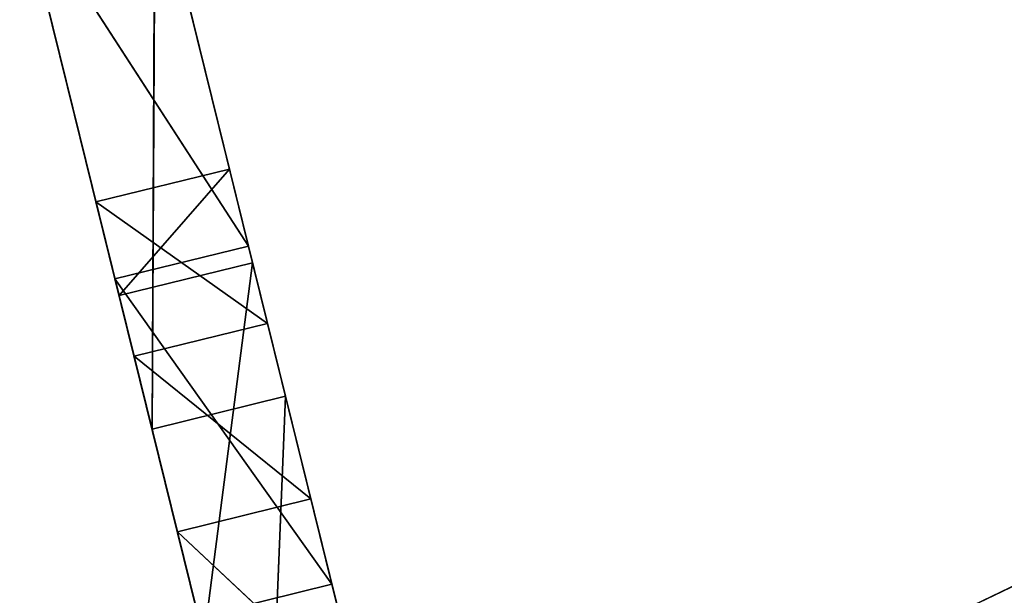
# Model space of a CAD drawing. Extents: x 856 to 1396, y -116 to 539.
# Tile 40 of 115: x 1149 to 1194, y 130 to 156. Entities that reach past the tile are written whole.
import ezdxf

# ---------------------------------------------------------------- set-up
doc = ezdxf.new("R2010")
doc.units = 0
doc.header["$LTSCALE"] = 25.4
doc.layers.get('0').update_dxf_attribs({"color": 13, "linetype": 'CONTINUOUS'})

# ---------------------------------------------------------------- blocks, each defined once
blk = doc.blocks.new('IKA-D-4174_STL')
at = {"color": 43}
for p, q in [((414.325, 1383.576, 256.434), (412.594, 1383.978, 263.452)), ((412.594, 1383.978, 263.452), (420.393, 1383.576, 257.931)), ((412.594, 1383.978, 263.452), (420.393, 1383.576, 257.931)), ((412.594, 1383.978, 263.452), (418.662, 1383.978, 264.949)), ((412.594, 1383.978, 263.452), (418.662, 1383.978, 264.949)), ((412.594, 1383.978, 263.452), (413.645, 1381.971, 259.192)), ((412.594, 1383.978, 263.452), (413.645, 1381.971, 259.192)), ((414.325, 1383.576, 256.434), (412.594, 1383.978, 263.452)), ((413.645, 1381.971, 259.192), (418.662, 1383.978, 264.949)), ((413.645, 1381.971, 259.192), (418.662, 1383.978, 264.949)), ((418.662, 1383.978, 264.949), (420.393, 1383.576, 257.931)), ((419.713, 1381.971, 260.689), (418.662, 1383.978, 264.949)), ((418.662, 1383.978, 264.949), (420.393, 1383.576, 257.931)), ((419.713, 1381.971, 260.689), (418.662, 1383.978, 264.949)), ((414.325, 1383.576, 256.434), (413.645, 1381.971, 259.192)), ((414.325, 1383.576, 256.434), (413.645, 1381.971, 259.192)), ((416.296, 1382.361, 248.449), (414.325, 1383.576, 256.434)), ((414.325, 1383.576, 256.434), (422.364, 1382.361, 249.946)), ((414.325, 1383.576, 256.434), (422.364, 1382.361, 249.946)), ((414.325, 1383.576, 256.434), (420.393, 1383.576, 257.931)), ((414.325, 1383.576, 256.434), (420.393, 1383.576, 257.931)), ((414.325, 1383.576, 256.434), (417.502, 1374.671, 243.56)), ((414.325, 1383.576, 256.434), (417.502, 1374.671, 243.56)), ((416.296, 1382.361, 248.449), (414.325, 1383.576, 256.434)), ((420.393, 1383.576, 257.931), (419.713, 1381.971, 260.689)), ((420.393, 1383.576, 257.931), (419.713, 1381.971, 260.689)), ((420.393, 1383.576, 257.931), (422.364, 1382.361, 249.946)), ((420.393, 1383.576, 257.931), (422.364, 1382.361, 249.946)), ((418.598, 1380.192, 239.115), (416.296, 1382.361, 248.449)), ((416.296, 1382.361, 248.449), (424.666, 1380.192, 240.612)), ((416.296, 1382.361, 248.449), (424.666, 1380.192, 240.612)), ((416.296, 1382.361, 248.449), (422.364, 1382.361, 249.946)), ((416.296, 1382.361, 248.449), (422.364, 1382.361, 249.946)), ((416.296, 1382.361, 248.449), (417.502, 1374.671, 243.56)), ((416.296, 1382.361, 248.449), (417.502, 1374.671, 243.56)), ((418.598, 1380.192, 239.115), (416.296, 1382.361, 248.449)), ((422.364, 1382.361, 249.946), (419.713, 1381.971, 260.689)), ((422.364, 1382.361, 249.946), (419.713, 1381.971, 260.689)), ((422.364, 1382.361, 249.946), (424.666, 1380.192, 240.612)), ((422.364, 1382.361, 249.946), (424.666, 1380.192, 240.612)), ((422.364, 1382.361, 249.946), (423.57, 1374.671, 245.057)), ((422.364, 1382.361, 249.946), (423.57, 1374.671, 245.057)), ((413.645, 1381.971, 259.192), (419.713, 1381.971, 260.689)), ((413.645, 1381.971, 259.192), (419.713, 1381.971, 260.689)), ((413.645, 1381.971, 259.192), (417.502, 1374.671, 243.56)), ((413.645, 1381.971, 259.192), (417.502, 1374.671, 243.56)), ((417.502, 1374.671, 243.56), (419.713, 1381.971, 260.689)), ((417.502, 1374.671, 243.56), (419.713, 1381.971, 260.689)), ((423.57, 1374.671, 245.057), (419.713, 1381.971, 260.689)), ((423.57, 1374.671, 245.057), (419.713, 1381.971, 260.689)), ((446.391, 1368.978, 242.193), (459.116, 1368.978, 248.289)), ((459.116, 1368.978, 248.289), (446.391, 1362.728, 242.193)), ((459.116, 1368.978, 248.289), (446.391, 1362.728, 242.193)), ((446.391, 1368.978, 242.193), (459.116, 1368.978, 248.289)), ((459.116, 1362.728, 248.289), (446.391, 1362.728, 242.193)), ((459.116, 1362.728, 248.289), (446.391, 1362.728, 242.193)), ((423.32, 1109.641, 246.069), (426.658, 1117.529, 232.54)), ((423.32, 1109.641, 246.069), (426.658, 1117.529, 232.54)), ((417.252, 1109.641, 244.572), (413.458, 1101.453, 259.951)), ((413.458, 1101.453, 259.951), (423.32, 1109.641, 246.069)), ((413.458, 1101.453, 259.951), (423.32, 1109.641, 246.069)), ((417.252, 1109.641, 244.572), (413.458, 1101.453, 259.951)), ((417.252, 1109.641, 244.572), (423.32, 1109.641, 246.069)), ((417.252, 1109.641, 244.572), (423.32, 1109.641, 246.069)), ((419.526, 1101.453, 261.448), (423.32, 1109.641, 246.069)), ((419.526, 1101.453, 261.448), (423.32, 1109.641, 246.069)), ((423.32, 1109.641, 246.069), (421.212, 1095.146, 254.614)), ((423.32, 1109.641, 246.069), (421.212, 1095.146, 254.614)), ((423.32, 1109.641, 246.069), (426.376, 1106.153, 233.683)), ((423.32, 1109.641, 246.069), (426.376, 1106.153, 233.683)), ((420.308, 1106.153, 232.186), (413.458, 1101.453, 259.951)), ((420.308, 1106.153, 232.186), (413.458, 1101.453, 259.951)), ((415.144, 1095.146, 253.117), (420.308, 1106.153, 232.186)), ((415.144, 1095.146, 253.117), (420.308, 1106.153, 232.186)), ((420.308, 1106.153, 232.186), (421.212, 1095.146, 254.614)), ((420.308, 1106.153, 232.186), (421.212, 1095.146, 254.614)), ((426.376, 1106.153, 233.683), (421.212, 1095.146, 254.614)), ((426.376, 1106.153, 233.683), (421.212, 1095.146, 254.614)), ((413.458, 1101.453, 259.951), (409.126, 1092.84, 277.509)), ((409.126, 1092.84, 277.509), (419.526, 1101.453, 261.448)), ((409.126, 1092.84, 277.509), (419.526, 1101.453, 261.448)), ((413.458, 1101.453, 259.951), (409.126, 1092.84, 277.509)), ((413.458, 1101.453, 259.951), (419.526, 1101.453, 261.448)), ((413.458, 1101.453, 259.951), (419.526, 1101.453, 261.448)), ((415.144, 1095.146, 253.117), (413.458, 1101.453, 259.951)), ((415.144, 1095.146, 253.117), (413.458, 1101.453, 259.951)), ((415.194, 1092.84, 279.006), (419.526, 1101.453, 261.448)), ((415.194, 1092.84, 279.006), (419.526, 1101.453, 261.448)), ((419.526, 1101.453, 261.448), (415.278, 1083.396, 278.665)), ((419.526, 1101.453, 261.448), (415.278, 1083.396, 278.665)), ((419.526, 1101.453, 261.448), (421.212, 1095.146, 254.614)), ((419.526, 1101.453, 261.448), (421.212, 1095.146, 254.614)), ((415.144, 1095.146, 253.117), (409.126, 1092.84, 277.509)), ((415.144, 1095.146, 253.117), (409.126, 1092.84, 277.509)), ((409.21, 1083.396, 277.168), (415.144, 1095.146, 253.117)), ((409.21, 1083.396, 277.168), (415.144, 1095.146, 253.117)), ((415.144, 1095.146, 253.117), (415.278, 1083.396, 278.665)), ((415.144, 1095.146, 253.117), (415.278, 1083.396, 278.665)), ((415.144, 1095.146, 253.117), (421.212, 1095.146, 254.614)), ((415.144, 1095.146, 253.117), (421.212, 1095.146, 254.614)), ((421.212, 1095.146, 254.614), (415.278, 1083.396, 278.665)), ((421.212, 1095.146, 254.614), (415.278, 1083.396, 278.665))]:
    blk.add_line(p, q, dxfattribs=at)
mesh = blk.add_polyface(dxfattribs=at)
corners = [(412.594, 1383.978, 263.452), (420.393, 1383.576, 257.931), (414.325, 1383.576, 256.434)]
mesh.append_faces([[corners[k] for k in face] for face in [(0, 1, 2)]], dxfattribs={"color": 43})
mesh = blk.add_polyface(dxfattribs=at)
corners = [(418.662, 1383.978, 264.949), (420.393, 1383.576, 257.931), (412.594, 1383.978, 263.452)]
mesh.append_faces([[corners[k] for k in face] for face in [(0, 1, 2)]], dxfattribs={"color": 43})
mesh = blk.add_polyface(dxfattribs=at)
corners = [(418.662, 1383.978, 264.949), (412.594, 1383.978, 263.452), (413.645, 1381.971, 259.192)]
mesh.append_faces([[corners[k] for k in face] for face in [(0, 1, 2)]], dxfattribs={"color": 43})
mesh = blk.add_polyface(dxfattribs=at)
corners = [(412.594, 1383.978, 263.452), (414.325, 1383.576, 256.434), (413.645, 1381.971, 259.192)]
mesh.append_faces([[corners[k] for k in face] for face in [(0, 1, 2)]], dxfattribs={"color": 43})
mesh = blk.add_polyface(dxfattribs=at)
corners = [(418.662, 1383.978, 264.949), (413.645, 1381.971, 259.192), (419.713, 1381.971, 260.689)]
mesh.append_faces([[corners[k] for k in face] for face in [(0, 1, 2)]], dxfattribs={"color": 43})
mesh = blk.add_polyface(dxfattribs=at)
corners = [(418.662, 1383.978, 264.949), (419.713, 1381.971, 260.689), (420.393, 1383.576, 257.931)]
mesh.append_faces([[corners[k] for k in face] for face in [(0, 1, 2)]], dxfattribs={"color": 43})
mesh = blk.add_polyface(dxfattribs=at)
corners = [(414.325, 1383.576, 256.434), (417.502, 1374.671, 243.56), (413.645, 1381.971, 259.192)]
mesh.append_faces([[corners[k] for k in face] for face in [(0, 1, 2)]], dxfattribs={"color": 43})
mesh = blk.add_polyface(dxfattribs=at)
corners = [(414.325, 1383.576, 256.434), (422.364, 1382.361, 249.946), (416.296, 1382.361, 248.449)]
mesh.append_faces([[corners[k] for k in face] for face in [(0, 1, 2)]], dxfattribs={"color": 43})
mesh = blk.add_polyface(dxfattribs=at)
corners = [(420.393, 1383.576, 257.931), (422.364, 1382.361, 249.946), (414.325, 1383.576, 256.434)]
mesh.append_faces([[corners[k] for k in face] for face in [(0, 1, 2)]], dxfattribs={"color": 43})
mesh = blk.add_polyface(dxfattribs=at)
corners = [(414.325, 1383.576, 256.434), (416.296, 1382.361, 248.449), (417.502, 1374.671, 243.56)]
mesh.append_faces([[corners[k] for k in face] for face in [(0, 1, 2)]], dxfattribs={"color": 43})
mesh = blk.add_polyface(dxfattribs=at)
corners = [(420.393, 1383.576, 257.931), (419.713, 1381.971, 260.689), (422.364, 1382.361, 249.946)]
mesh.append_faces([[corners[k] for k in face] for face in [(0, 1, 2)]], dxfattribs={"color": 43})
mesh = blk.add_polyface(dxfattribs=at)
corners = [(416.296, 1382.361, 248.449), (424.666, 1380.192, 240.612), (418.598, 1380.192, 239.115)]
mesh.append_faces([[corners[k] for k in face] for face in [(0, 1, 2)]], dxfattribs={"color": 43})
mesh = blk.add_polyface(dxfattribs=at)
corners = [(422.364, 1382.361, 249.946), (424.666, 1380.192, 240.612), (416.296, 1382.361, 248.449)]
mesh.append_faces([[corners[k] for k in face] for face in [(0, 1, 2)]], dxfattribs={"color": 43})
mesh = blk.add_polyface(dxfattribs=at)
corners = [(416.296, 1382.361, 248.449), (418.598, 1380.192, 239.115), (417.502, 1374.671, 243.56)]
mesh.append_faces([[corners[k] for k in face] for face in [(0, 1, 2)]], dxfattribs={"color": 43})
mesh = blk.add_polyface(dxfattribs=at)
corners = [(422.364, 1382.361, 249.946), (419.713, 1381.971, 260.689), (423.57, 1374.671, 245.057)]
mesh.append_faces([[corners[k] for k in face] for face in [(0, 1, 2)]], dxfattribs={"color": 43})
mesh = blk.add_polyface(dxfattribs=at)
corners = [(422.364, 1382.361, 249.946), (423.57, 1374.671, 245.057), (424.666, 1380.192, 240.612)]
mesh.append_faces([[corners[k] for k in face] for face in [(0, 1, 2)]], dxfattribs={"color": 43})
mesh = blk.add_polyface(dxfattribs=at)
corners = [(419.713, 1381.971, 260.689), (413.645, 1381.971, 259.192), (417.502, 1374.671, 243.56)]
mesh.append_faces([[corners[k] for k in face] for face in [(0, 1, 2)]], dxfattribs={"color": 43})
mesh = blk.add_polyface(dxfattribs=at)
corners = [(419.713, 1381.971, 260.689), (417.502, 1374.671, 243.56), (423.57, 1374.671, 245.057)]
mesh.append_faces([[corners[k] for k in face] for face in [(0, 1, 2)]], dxfattribs={"color": 43})
mesh = blk.add_polyface(dxfattribs=at)
corners = [(459.116, 1368.978, 248.289), (473.886, 1368.978, 229.026), (446.391, 1368.978, 242.193)]
mesh.append_faces([[corners[k] for k in face] for face in [(0, 1, 2)]], dxfattribs={"color": 43})
mesh = blk.add_polyface(dxfattribs=at)
corners = [(459.116, 1368.978, 248.289), (446.391, 1362.728, 242.193), (459.116, 1362.728, 248.289)]
mesh.append_faces([[corners[k] for k in face] for face in [(0, 1, 2)]], dxfattribs={"color": 43})
mesh = blk.add_polyface(dxfattribs=at)
corners = [(459.116, 1368.978, 248.289), (446.391, 1368.978, 242.193), (446.391, 1362.728, 242.193)]
mesh.append_faces([[corners[k] for k in face] for face in [(0, 1, 2)]], dxfattribs={"color": 43})
mesh = blk.add_polyface(dxfattribs=at)
corners = [(459.116, 1362.728, 248.289), (446.391, 1362.728, 242.193), (460.536, 1362.728, 222.206)]
mesh.append_faces([[corners[k] for k in face] for face in [(0, 1, 2)]], dxfattribs={"color": 43})
mesh = blk.add_polyface(dxfattribs=at)
corners = [(423.32, 1109.641, 246.069), (426.658, 1117.529, 232.54), (417.252, 1109.641, 244.572)]
mesh.append_faces([[corners[k] for k in face] for face in [(0, 1, 2)]], dxfattribs={"color": 43})
mesh = blk.add_polyface(dxfattribs=at)
corners = [(426.658, 1117.529, 232.54), (423.32, 1109.641, 246.069), (426.376, 1106.153, 233.683)]
mesh.append_faces([[corners[k] for k in face] for face in [(0, 1, 2)]], dxfattribs={"color": 43})
mesh = blk.add_polyface(dxfattribs=at)
corners = [(413.458, 1101.453, 259.951), (423.32, 1109.641, 246.069), (417.252, 1109.641, 244.572)]
mesh.append_faces([[corners[k] for k in face] for face in [(0, 1, 2)]], dxfattribs={"color": 43})
mesh = blk.add_polyface(dxfattribs=at)
corners = [(419.526, 1101.453, 261.448), (423.32, 1109.641, 246.069), (413.458, 1101.453, 259.951)]
mesh.append_faces([[corners[k] for k in face] for face in [(0, 1, 2)]], dxfattribs={"color": 43})
mesh = blk.add_polyface(dxfattribs=at)
corners = [(417.252, 1109.641, 244.572), (420.308, 1106.153, 232.186), (413.458, 1101.453, 259.951)]
mesh.append_faces([[corners[k] for k in face] for face in [(0, 1, 2)]], dxfattribs={"color": 43})
mesh = blk.add_polyface(dxfattribs=at)
corners = [(423.32, 1109.641, 246.069), (419.526, 1101.453, 261.448), (421.212, 1095.146, 254.614)]
mesh.append_faces([[corners[k] for k in face] for face in [(0, 1, 2)]], dxfattribs={"color": 43})
mesh = blk.add_polyface(dxfattribs=at)
corners = [(423.32, 1109.641, 246.069), (421.212, 1095.146, 254.614), (426.376, 1106.153, 233.683)]
mesh.append_faces([[corners[k] for k in face] for face in [(0, 1, 2)]], dxfattribs={"color": 43})
mesh = blk.add_polyface(dxfattribs=at)
corners = [(420.308, 1106.153, 232.186), (415.144, 1095.146, 253.117), (413.458, 1101.453, 259.951)]
mesh.append_faces([[corners[k] for k in face] for face in [(0, 1, 2)]], dxfattribs={"color": 43})
mesh = blk.add_polyface(dxfattribs=at)
corners = [(421.212, 1095.146, 254.614), (415.144, 1095.146, 253.117), (420.308, 1106.153, 232.186)]
mesh.append_faces([[corners[k] for k in face] for face in [(0, 1, 2)]], dxfattribs={"color": 43})
mesh = blk.add_polyface(dxfattribs=at)
corners = [(421.212, 1095.146, 254.614), (420.308, 1106.153, 232.186), (426.376, 1106.153, 233.683)]
mesh.append_faces([[corners[k] for k in face] for face in [(0, 1, 2)]], dxfattribs={"color": 43})
mesh = blk.add_polyface(dxfattribs=at)
corners = [(409.126, 1092.84, 277.509), (419.526, 1101.453, 261.448), (413.458, 1101.453, 259.951)]
mesh.append_faces([[corners[k] for k in face] for face in [(0, 1, 2)]], dxfattribs={"color": 43})
mesh = blk.add_polyface(dxfattribs=at)
corners = [(415.194, 1092.84, 279.006), (419.526, 1101.453, 261.448), (409.126, 1092.84, 277.509)]
mesh.append_faces([[corners[k] for k in face] for face in [(0, 1, 2)]], dxfattribs={"color": 43})
mesh = blk.add_polyface(dxfattribs=at)
corners = [(413.458, 1101.453, 259.951), (415.144, 1095.146, 253.117), (409.126, 1092.84, 277.509)]
mesh.append_faces([[corners[k] for k in face] for face in [(0, 1, 2)]], dxfattribs={"color": 43})
mesh = blk.add_polyface(dxfattribs=at)
corners = [(419.526, 1101.453, 261.448), (415.194, 1092.84, 279.006), (415.278, 1083.396, 278.665)]
mesh.append_faces([[corners[k] for k in face] for face in [(0, 1, 2)]], dxfattribs={"color": 43})
mesh = blk.add_polyface(dxfattribs=at)
corners = [(419.526, 1101.453, 261.448), (415.278, 1083.396, 278.665), (421.212, 1095.146, 254.614)]
mesh.append_faces([[corners[k] for k in face] for face in [(0, 1, 2)]], dxfattribs={"color": 43})
mesh = blk.add_polyface(dxfattribs=at)
corners = [(454.095, 1101.074, 277.563), (459.405, 1095.998, 269.648), (443.978, 1092.454, 292.642)]
mesh.append_faces([[corners[k] for k in face] for face in [(0, 1, 2)]], dxfattribs={"color": 43})
mesh = blk.add_polyface(dxfattribs=at)
corners = [(459.405, 1095.998, 269.648), (445.769, 1084.325, 289.972), (443.978, 1092.454, 292.642)]
mesh.append_faces([[corners[k] for k in face] for face in [(0, 1, 2)]], dxfattribs={"color": 43})
mesh = blk.add_polyface(dxfattribs=at)
corners = [(450.959, 1084.325, 293.455), (445.769, 1084.325, 289.972), (459.405, 1095.998, 269.648)]
mesh.append_faces([[corners[k] for k in face] for face in [(0, 1, 2)]], dxfattribs={"color": 43})
mesh = blk.add_polyface(dxfattribs=at)
corners = [(450.959, 1084.325, 293.455), (459.405, 1095.998, 269.648), (464.595, 1095.998, 273.13)]
mesh.append_faces([[corners[k] for k in face] for face in [(0, 1, 2)]], dxfattribs={"color": 43})
mesh = blk.add_polyface(dxfattribs=at)
corners = [(415.144, 1095.146, 253.117), (409.21, 1083.396, 277.168), (409.126, 1092.84, 277.509)]
mesh.append_faces([[corners[k] for k in face] for face in [(0, 1, 2)]], dxfattribs={"color": 43})
mesh = blk.add_polyface(dxfattribs=at)
corners = [(415.278, 1083.396, 278.665), (409.21, 1083.396, 277.168), (415.144, 1095.146, 253.117)]
mesh.append_faces([[corners[k] for k in face] for face in [(0, 1, 2)]], dxfattribs={"color": 43})
mesh = blk.add_polyface(dxfattribs=at)
corners = [(415.278, 1083.396, 278.665), (415.144, 1095.146, 253.117), (421.212, 1095.146, 254.614)]
mesh.append_faces([[corners[k] for k in face] for face in [(0, 1, 2)]], dxfattribs={"color": 43})

msp = doc.modelspace()

# ---------------------------------------------------------------- block references
at = {"color": 0, "extrusion": (0, 1, -4.996e-16), "rotation": 180}
msp.add_blockref('IKA-D-4174_STL', (-740.325, 3944.307, -115.555), dxfattribs=at)

doc.saveas('drawing.dxf')
